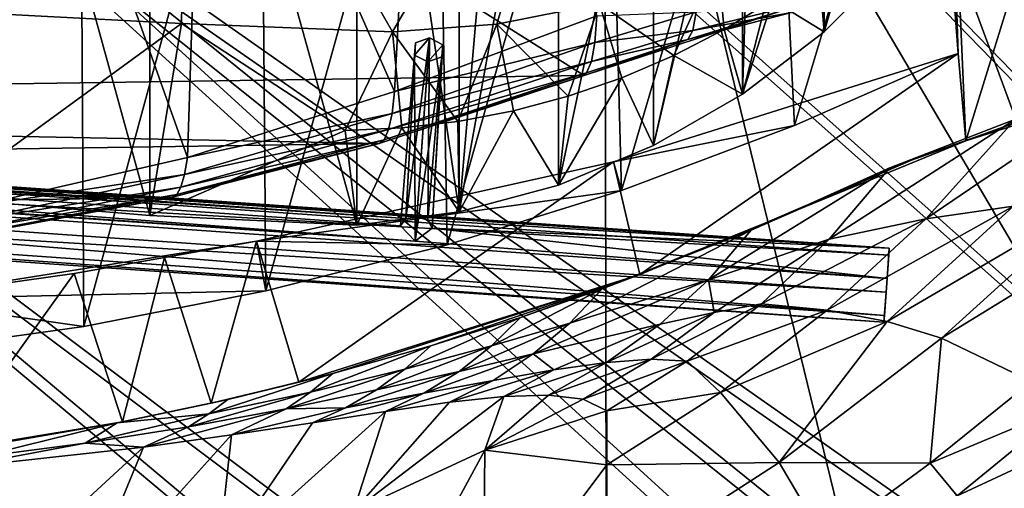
# Model space of a CAD drawing. Header units: metres. Extents: x -904 to 0, y -908 to 0.
# Tile 65 of 127: x -384 to -259, y -155 to -95. Entities that reach past the tile are written whole.
import ezdxf

# ---------------------------------------------------------------- set-up
doc = ezdxf.new("R2010")
doc.units = ezdxf.units.M

msp = doc.modelspace()

# ---------------------------------------------------------------- linework, layer by layer
at = {"layer": 'None'}
for points in [[(-393.401001, -117.911072, 1988.119873), (-393.479919, -24.042227, 1933.87854), (-367.022247, -120.089249, 1984.553101)], [(-393.479919, -24.042227, 1933.87854), (-367.025238, -27.069414, 1930.828857), (-367.022247, -120.089249, 1984.553101)], [(-367.022247, -120.089249, 1984.553101), (-367.025238, -27.069414, 1930.828857), (-340.778107, -121.33815, 1979.975098)], [(-367.025238, -27.069414, 1930.828857), (-340.772614, -30.867098, 1927.806885), (-340.778107, -121.33815, 1979.975098)], [(-340.778107, -121.33815, 1979.975098), (-340.772614, -30.867098, 1927.806885), (-327.809082, -119.616325, 1977.327515)], [(-340.772614, -30.867098, 1927.806885), (-327.802185, -32.960297, 1927.296631), (-327.809082, -119.616325, 1977.327515)], [(-327.809082, -119.616325, 1977.327515), (-327.802185, -32.960297, 1927.296631), (-321.045898, -42.09388, 1932.019531)], [(-570.15863, -58.565701, 661.240173), (-309.111755, -207.702347, 657.334961), (-309.403992, -35.91481, 661.833374)], [(-309.111755, -207.702347, 657.334961), (-273.966705, -181.177963, 658.029663), (-309.403992, -35.91481, 661.833374)], [(-309.403992, -35.91481, 661.833374), (-273.966705, -181.177963, 658.029663), (-240.875107, -152.150711, 658.789795)], [(-279.686188, -47.13221, 661.539673), (-309.403992, -35.91481, 661.833374), (-240.875107, -152.150711, 658.789795)], [(-327.809082, -119.616325, 1977.327515), (-321.045898, -42.09388, 1932.019531), (-315.202454, -50.203594, 1936.422363)], [(-389.199493, -118.923676, 1550.911377), (-386.783783, -43.876625, 1507.21875), (-362.245575, -112.721756, 1545.40625)], [(-386.783783, -43.876625, 1507.21875), (-360.185577, -49.225632, 1508.736206), (-362.245575, -112.721756, 1545.40625)], [(-240.875107, -152.150711, 658.789795), (-242.678009, -75.317757, 660.801697), (-279.686188, -47.13221, 661.539673)], [(-362.245575, -112.721756, 1545.40625), (-360.185577, -49.225632, 1508.736206), (-336.018341, -104.384018, 1538.417725)], [(-360.185577, -49.225632, 1508.736206), (-333.425598, -55.798313, 1510.421387), (-336.018341, -104.384018, 1538.417725)], [(-315.203613, -116.225586, 1974.506104), (-327.809082, -119.616325, 1977.327515), (-315.202454, -50.203594, 1936.422363)], [(-315.203613, -116.225586, 1974.506104), (-315.202454, -50.203594, 1936.422363), (-303.165863, -59.486263, 1941.720703)], [(-414.806274, -93.030998, 2031.075317), (-363.024536, -95.759171, 2026.860474), (-362.278748, -51.564709, 2034.584595)], [(-399.234528, -51.564911, 182.051285), (-375.897583, -51.564796, 186.552155), (-399.087982, -137.472488, 191.156738)], [(-375.897583, -51.564796, 186.552155), (-375.418518, -134.184128, 195.453476), (-399.087982, -137.472488, 191.156738)], [(-375.897583, -51.564796, 186.552155), (-352.977783, -51.564682, 192.840973), (-375.418518, -134.184128, 195.453476)], [(-352.977783, -51.564682, 192.840973), (-352.315155, -129.66301, 201.406082), (-375.418518, -134.184128, 195.453476)], [(-363.024536, -95.759171, 2026.860474), (-336.272583, -96.787689, 2023.781372), (-362.278748, -51.564709, 2034.584595)], [(-362.278748, -51.564709, 2034.584595), (-336.272583, -96.787689, 2023.781372), (-310.038391, -51.564449, 2028.267822)], [(-352.977783, -51.564682, 192.840973), (-330.615753, -51.564575, 200.891068), (-352.315155, -129.66301, 201.406082)], [(-330.615753, -51.564575, 200.891068), (-329.323792, -123.827972, 209.19838), (-352.315155, -129.66301, 201.406082)], [(-336.272583, -96.787689, 2023.781372), (-323.056915, -95.837952, 2022.274536), (-310.038391, -51.564449, 2028.267822)], [(-330.615753, -51.564575, 200.891068), (-308.948242, -51.564468, 210.65741), (-329.323792, -123.827972, 209.19838)], [(-308.948242, -51.564468, 210.65741), (-307.235657, -116.905838, 218.568741), (-329.323792, -123.827972, 209.19838)], [(-310.038391, -51.564449, 2028.267822), (-323.056915, -95.837952, 2022.274536), (-310.040985, -93.242393, 2020.919434)], [(-308.948242, -51.564468, 210.65741), (-288.105225, -51.564365, 222.078217), (-307.235657, -116.905838, 218.568741)], [(-288.105225, -51.564365, 222.078217), (-285.30072, -108.671394, 229.986725), (-307.235657, -116.905838, 218.568741)], [(-288.105225, -51.564365, 222.078217), (-268.185822, -51.56427, 235.04538), (-285.30072, -108.671394, 229.986725)], [(-268.185822, -51.56427, 235.04538), (-264.548676, -99.550575, 242.856384), (-285.30072, -108.671394, 229.986725)], [(-268.185822, -51.56427, 235.04538), (-266.150391, -51.564274, 234.471405), (-264.548676, -99.550575, 242.856384)], [(-266.150391, -51.564274, 234.471405), (-263.57016, -110.645126, 244.626434), (-264.548676, -99.550575, 242.856384)], [(-266.150391, -51.564274, 234.471405), (-245.317902, -51.56432, 228.596802), (-263.57016, -110.645126, 244.626434)], [(-245.317902, -51.56432, 228.596802), (-242.650131, -103.940552, 237.516327), (-263.57016, -110.645126, 244.626434)], [(-336.018341, -104.384018, 1538.417725), (-333.425598, -55.798313, 1510.421387), (-310.35675, -94.767845, 1529.938843)], [(-570.15863, -58.565701, 661.240173), (-584.097839, -207.702347, 657.334961), (-309.111755, -207.702347, 657.334961)], [(-303.167694, -111.231911, 1971.581177), (-315.203613, -116.225586, 1974.506104), (-303.165863, -59.486263, 1941.720703)], [(-303.167694, -111.231911, 1971.581177), (-303.165863, -59.486263, 1941.720703), (-291.875885, -63.093544, 1944.601685)], [(-291.887726, -104.718575, 1968.632446), (-303.167694, -111.231911, 1971.581177), (-291.875885, -63.093544, 1944.601685)], [(-291.887726, -104.718575, 1968.632446), (-291.875885, -63.093544, 1944.601685), (-290.615204, -63.251045, 1944.844727)], [(-281.540894, -64.128891, 1946.890625), (-291.887726, -104.718575, 1968.632446), (-290.615204, -63.251045, 1944.844727)], [(-281.539154, -96.784805, 1965.748413), (-291.887726, -104.718575, 1968.632446), (-281.540894, -64.128891, 1946.890625)], [(-272.292847, -64.965027, 1950.011841), (-281.539154, -96.784805, 1965.748413), (-281.540894, -64.128891, 1946.890625)], [(-629.798584, -85.366486, 1606.240967), (-604.898926, -96.564316, 1605.948975), (-369.758789, -65.81794, 1606.712402)], [(-369.758789, -65.81794, 1606.712402), (-604.898926, -96.564316, 1605.948975), (-579.414856, -106.2174, 1605.699707)], [(-579.414856, -106.2174, 1605.699707), (-311.951202, -102.333786, 1605.762329), (-369.758789, -65.81794, 1606.712402)], [(-311.951202, -102.333786, 1605.762329), (-285.877808, -93.790787, 1605.964355), (-369.758789, -65.81794, 1606.712402)], [(-272.2883, -87.546196, 1963.023438), (-281.539154, -96.784805, 1965.748413), (-272.292847, -64.965027, 1950.011841)], [(-300.595734, -99.810318, 1995.312622), (-295.07312, -87.566368, 2019.630005), (-310.040985, -93.242393, 2020.919434)], [(-294.209839, -96.519493, 1994.215942), (-295.07312, -87.566368, 2019.630005), (-300.595734, -99.810318, 1995.312622)], [(-294.209839, -96.519493, 1994.215942), (-288.07254, -92.77404, 1993.165161), (-295.07312, -87.566368, 2019.630005)], [(-282.215485, -88.591293, 1992.171997), (-288.07254, -92.77404, 1993.165161), (-281.539154, -96.784805, 1965.748413)], [(-272.2883, -87.546196, 1963.023438), (-282.215485, -88.591293, 1992.171997), (-281.539154, -96.784805, 1965.748413)], [(-414.806274, -93.030998, 2031.075317), (-393.401001, -117.911072, 1988.119873), (-363.024536, -95.759171, 2026.860474)], [(-323.056915, -95.837952, 2022.274536), (-313.983032, -104.969437, 1997.598267), (-310.040985, -93.242393, 2020.919434)], [(-313.983032, -104.969437, 1997.598267), (-307.197815, -102.631332, 1996.443726), (-310.040985, -93.242393, 2020.919434)], [(-310.040985, -93.242393, 2020.919434), (-307.197815, -102.631332, 1996.443726), (-300.595734, -99.810318, 1995.312622)], [(-285.167175, -93.434227, 1563.165894), (-298.176788, -96.625847, 1565.871704), (-297.748077, -94.254608, 1545.392334)], [(-285.167175, -93.434227, 1563.165894), (-285.690002, -94.353119, 1585.095947), (-298.176788, -96.625847, 1565.871704)], [(-288.07254, -92.77404, 1993.165161), (-294.209839, -96.519493, 1994.215942), (-291.887726, -104.718575, 1968.632446)], [(-281.539154, -96.784805, 1965.748413), (-288.07254, -92.77404, 1993.165161), (-291.887726, -104.718575, 1968.632446)], [(-310.35675, -94.767845, 1529.938843), (-310.602661, -98.152069, 1549.077271), (-336.018341, -104.384018, 1538.417725)], [(-285.877808, -93.790787, 1605.964355), (-311.951202, -102.333786, 1605.762329), (-298.815125, -97.778793, 1586.467041)], [(-297.748077, -94.254608, 1545.392334), (-310.602661, -98.152069, 1549.077271), (-310.35675, -94.767845, 1529.938843)], [(-297.748077, -94.254608, 1545.392334), (-298.176788, -96.625847, 1565.871704), (-310.602661, -98.152069, 1549.077271)], [(-285.877808, -93.790787, 1605.964355), (-298.815125, -97.778793, 1586.467041), (-285.690002, -94.353119, 1585.095947)], [(-285.690002, -94.353119, 1585.095947), (-298.815125, -97.778793, 1586.467041), (-298.176788, -96.625847, 1565.871704)], [(-393.401001, -117.911072, 1988.119873), (-367.022247, -120.089249, 1984.553101), (-363.024536, -95.759171, 2026.860474)], [(-363.024536, -95.759171, 2026.860474), (-367.022247, -120.089249, 1984.553101), (-342.268646, -109.303604, 2002.259277)], [(-336.272583, -96.787689, 2023.781372), (-363.024536, -95.759171, 2026.860474), (-342.268646, -109.303604, 2002.259277)], [(-323.056915, -95.837952, 2022.274536), (-336.272583, -96.787689, 2023.781372), (-327.967041, -108.154839, 1999.937988)], [(-327.967041, -108.154839, 1999.937988), (-320.917572, -106.813599, 1998.766235), (-323.056915, -95.837952, 2022.274536)], [(-320.917572, -106.813599, 1998.766235), (-313.983032, -104.969437, 1997.598267), (-323.056915, -95.837952, 2022.274536)], [(-335.096313, -108.986382, 2001.10498), (-336.272583, -96.787689, 2023.781372), (-342.268646, -109.303604, 2002.259277)], [(-336.272583, -96.787689, 2023.781372), (-335.096313, -108.986382, 2001.10498), (-327.967041, -108.154839, 1999.937988)], [(-298.176788, -96.625847, 1565.871704), (-311.040833, -100.57795, 1568.351074), (-310.602661, -98.152069, 1549.077271)], [(-298.176788, -96.625847, 1565.871704), (-298.815125, -97.778793, 1586.467041), (-311.040833, -100.57795, 1568.351074)], [(-291.887726, -104.718575, 1968.632446), (-294.209839, -96.519493, 1994.215942), (-300.595734, -99.810318, 1995.312622)], [(-310.602661, -98.152069, 1549.077271), (-336.327271, -107.168266, 1555.495117), (-336.018341, -104.384018, 1538.417725)], [(-310.602661, -98.152069, 1549.077271), (-311.040833, -100.57795, 1568.351074), (-336.327271, -107.168266, 1555.495117)], [(-311.951202, -102.333786, 1605.762329), (-311.68454, -101.995674, 1587.721069), (-298.815125, -97.778793, 1586.467041)], [(-298.815125, -97.778793, 1586.467041), (-311.68454, -101.995674, 1587.721069), (-311.040833, -100.57795, 1568.351074)], [(-308.258362, -113.289162, 254.313873), (-285.30072, -108.671394, 229.986725), (-264.548676, -99.550575, 242.856384)], [(-308.258362, -113.289162, 254.313873), (-264.548676, -99.550575, 242.856384), (-304.923157, -127.584183, 256.257996)], [(-307.197815, -102.631332, 1996.443726), (-303.167694, -111.231911, 1971.581177), (-300.595734, -99.810318, 1995.312622)], [(-264.548676, -99.550575, 242.856384), (-263.57016, -110.645126, 244.626434), (-304.923157, -127.584183, 256.257996)], [(-300.595734, -99.810318, 1995.312622), (-303.167694, -111.231911, 1971.581177), (-291.887726, -104.718575, 1968.632446)], [(-311.040833, -100.57795, 1568.351074), (-336.76712, -109.205345, 1572.676147), (-336.327271, -107.168266, 1555.495117)], [(-311.040833, -100.57795, 1568.351074), (-311.68454, -101.995674, 1587.721069), (-336.76712, -109.205345, 1572.676147)], [(-337.979492, -110.967003, 1605.560547), (-311.951202, -102.333786, 1605.762329), (-579.414856, -106.2174, 1605.699707)], [(-311.951202, -102.333786, 1605.762329), (-337.979492, -110.967003, 1605.560547), (-337.340118, -110.476547, 1589.921021)], [(-311.68454, -101.995674, 1587.721069), (-337.340118, -110.476547, 1589.921021), (-336.76712, -109.205345, 1572.676147)], [(-311.68454, -101.995674, 1587.721069), (-311.951202, -102.333786, 1605.762329), (-337.340118, -110.476547, 1589.921021)], [(-313.983032, -104.969437, 1997.598267), (-315.203613, -116.225586, 1974.506104), (-307.197815, -102.631332, 1996.443726)], [(-315.203613, -116.225586, 1974.506104), (-303.167694, -111.231911, 1971.581177), (-307.197815, -102.631332, 1996.443726)], [(-257.289978, -107.859802, 392.091766), (-242.837982, -102.979958, 419.655731), (-268.663788, -120.507317, 396.536804)], [(-268.663788, -120.507317, 396.536804), (-242.837982, -102.979958, 419.655731), (-257.528198, -118.892288, 424.103149)], [(-336.018341, -104.384018, 1538.417725), (-336.327271, -107.168266, 1555.495117), (-362.245575, -112.721756, 1545.40625)], [(-263.57016, -110.645126, 244.626434), (-242.650131, -103.940552, 237.516327), (-251.380814, -106.207016, 324.41684)], [(-315.203613, -116.225586, 1974.506104), (-313.983032, -104.969437, 1997.598267), (-320.917572, -106.813599, 1998.766235)], [(-553.346375, -114.12664, 1605.495239), (-337.979492, -110.967003, 1605.560547), (-579.414856, -106.2174, 1605.699707)], [(-336.327271, -107.168266, 1555.495117), (-362.646942, -114.908806, 1560.783936), (-362.245575, -112.721756, 1545.40625)], [(-336.327271, -107.168266, 1555.495117), (-336.76712, -109.205345, 1572.676147), (-362.646942, -114.908806, 1560.783936)], [(-327.809082, -119.616325, 1977.327515), (-320.917572, -106.813599, 1998.766235), (-327.967041, -108.154839, 1999.937988)], [(-327.809082, -119.616325, 1977.327515), (-315.203613, -116.225586, 1974.506104), (-320.917572, -106.813599, 1998.766235)], [(-257.289978, -107.859802, 392.091766), (-273.212372, -114.029503, 365.419128), (-251.380814, -106.207016, 324.41684)], [(-273.212372, -114.029503, 365.419128), (-270.479858, -113.079422, 324.41684), (-251.380814, -106.207016, 324.41684)], [(-251.380814, -106.207016, 324.41684), (-270.479858, -113.079422, 324.41684), (-263.57016, -110.645126, 244.626434)], [(-335.096313, -108.986382, 2001.10498), (-327.809082, -119.616325, 1977.327515), (-327.967041, -108.154839, 1999.937988)], [(-273.212372, -114.029503, 365.419128), (-257.289978, -107.859802, 392.091766), (-280.902405, -123.089821, 369.59729)], [(-280.902405, -123.089821, 369.59729), (-257.289978, -107.859802, 392.091766), (-268.663788, -120.507317, 396.536804)], [(-367.022247, -120.089249, 1984.553101), (-340.778107, -121.33815, 1979.975098), (-342.268646, -109.303604, 2002.259277)], [(-336.76712, -109.205345, 1572.676147), (-363.103516, -116.484978, 1576.238403), (-362.646942, -114.908806, 1560.783936)], [(-336.76712, -109.205345, 1572.676147), (-337.340118, -110.476547, 1589.921021), (-363.103516, -116.484978, 1576.238403)], [(-342.268646, -109.303604, 2002.259277), (-340.778107, -121.33815, 1979.975098), (-335.096313, -108.986382, 2001.10498)], [(-340.778107, -121.33815, 1979.975098), (-327.809082, -119.616325, 1977.327515), (-335.096313, -108.986382, 2001.10498)], [(-307.235657, -116.905838, 218.568741), (-285.30072, -108.671394, 229.986725), (-308.258362, -113.289162, 254.313873)], [(-364.331421, -117.795174, 1605.383545), (-337.979492, -110.967003, 1605.560547), (-553.346375, -114.12664, 1605.495239)], [(-337.979492, -110.967003, 1605.560547), (-364.331421, -117.795174, 1605.383545), (-363.615723, -117.436378, 1591.735596)], [(-337.340118, -110.476547, 1589.921021), (-363.615723, -117.436378, 1591.735596), (-363.103516, -116.484978, 1576.238403)], [(-337.340118, -110.476547, 1589.921021), (-337.979492, -110.967003, 1605.560547), (-363.615723, -117.436378, 1591.735596)], [(-263.57016, -110.645126, 244.626434), (-289.070953, -121.064362, 324.41684), (-304.923157, -127.584183, 256.257996)], [(-270.479858, -113.079422, 324.41684), (-289.070953, -121.064362, 324.41684), (-263.57016, -110.645126, 244.626434)], [(-362.245575, -112.721756, 1545.40625), (-362.646942, -114.908806, 1560.783936), (-389.199493, -118.923676, 1550.911377)], [(-353.515472, -123.347672, 262.532867), (-307.235657, -116.905838, 218.568741), (-308.258362, -113.289162, 254.313873)], [(-353.515472, -123.347672, 262.532867), (-308.258362, -113.289162, 254.313873), (-348.129944, -141.226334, 265.090027)], [(-308.258362, -113.289162, 254.313873), (-304.923157, -127.584183, 256.257996), (-348.129944, -141.226334, 265.090027)], [(-273.212372, -114.029503, 365.419128), (-290.794067, -121.969086, 340.890442), (-270.479858, -113.079422, 324.41684)], [(-290.794067, -121.969086, 340.890442), (-289.070953, -121.064362, 324.41684), (-270.479858, -113.079422, 324.41684)], [(-526.762268, -120.185585, 1605.337158), (-364.331421, -117.795174, 1605.383545), (-553.346375, -114.12664, 1605.495239)], [(-290.794067, -121.969086, 340.890442), (-273.212372, -114.029503, 365.419128), (-296.218445, -128.241486, 344.45343)], [(-296.218445, -128.241486, 344.45343), (-273.212372, -114.029503, 365.419128), (-280.902405, -123.089821, 369.59729)], [(-362.646942, -114.908806, 1560.783936), (-389.607666, -120.665901, 1564.945068), (-389.199493, -118.923676, 1550.911377)], [(-362.646942, -114.908806, 1560.783936), (-363.103516, -116.484978, 1576.238403), (-389.607666, -120.665901, 1564.945068)], [(-363.103516, -116.484978, 1576.238403), (-390.01889, -121.891022, 1579.037964), (-389.607666, -120.665901, 1564.945068)], [(-363.103516, -116.484978, 1576.238403), (-363.615723, -117.436378, 1591.735596), (-390.01889, -121.891022, 1579.037964)], [(-353.515472, -123.347672, 262.532867), (-329.323792, -123.827972, 209.19838), (-307.235657, -116.905838, 218.568741)], [(-391.070038, -122.805603, 1605.251587), (-364.331421, -117.795174, 1605.383545), (-526.762268, -120.185585, 1605.337158)], [(-364.331421, -117.795174, 1605.383545), (-391.070038, -122.805603, 1605.251587), (-390.432159, -122.591171, 1593.161011)], [(-363.615723, -117.436378, 1591.735596), (-390.432159, -122.591171, 1593.161011), (-390.01889, -121.891022, 1579.037964)], [(-363.615723, -117.436378, 1591.735596), (-364.331421, -117.795174, 1605.383545), (-390.432159, -122.591171, 1593.161011)], [(-266.663818, -135.641937, 456.405334), (-273.544037, -133.541519, 428.538879), (-247.476913, -118.269089, 452.187042)], [(-273.544037, -133.541519, 428.538879), (-257.528198, -118.892288, 424.103149), (-247.476913, -118.269089, 452.187042)], [(-266.663818, -135.641937, 456.405334), (-247.476913, -118.269089, 452.187042), (-238.560318, -118.387329, 480.707062)], [(-266.663818, -135.641937, 456.405334), (-238.560318, -118.387329, 480.707062), (-255.237625, -141.133286, 512.857849)], [(-268.663788, -120.507317, 396.536804), (-257.528198, -118.892288, 424.103149), (-281.153229, -132.099258, 400.969513)], [(-257.528198, -118.892288, 424.103149), (-273.544037, -133.541519, 428.538879), (-281.153229, -132.099258, 400.969513)], [(-289.070953, -121.064362, 324.41684), (-309.686249, -129.399902, 317.577972), (-304.923157, -127.584183, 256.257996)], [(-290.794067, -121.969086, 340.890442), (-309.686249, -129.399902, 317.577972), (-289.070953, -121.064362, 324.41684)], [(-281.153229, -132.099258, 400.969513), (-289.497742, -131.303055, 373.763184), (-268.663788, -120.507317, 396.536804)], [(-289.497742, -131.303055, 373.763184), (-280.902405, -123.089821, 369.59729), (-268.663788, -120.507317, 396.536804)], [(-309.686249, -129.399902, 317.577972), (-290.794067, -121.969086, 340.890442), (-313.79834, -133.759689, 320.763885)], [(-313.79834, -133.759689, 320.763885), (-290.794067, -121.969086, 340.890442), (-296.218445, -128.241486, 344.45343)], [(-399.737732, -130.699036, 255.899658), (-352.315155, -129.66301, 201.406082), (-353.515472, -123.347672, 262.532867)], [(-376.63147, -127.452774, 260.494354), (-399.737732, -130.699036, 255.899658), (-353.515472, -123.347672, 262.532867)], [(-365.173126, -125.427513, 262.756287), (-376.63147, -127.452774, 260.494354), (-353.515472, -123.347672, 262.532867)], [(-365.173126, -125.427513, 262.756287), (-353.515472, -123.347672, 262.532867), (-359.271362, -143.892212, 266.458405)], [(-353.515472, -123.347672, 262.532867), (-348.129944, -141.226334, 265.090027), (-359.271362, -143.892212, 266.458405)], [(-352.315155, -129.66301, 201.406082), (-329.323792, -123.827972, 209.19838), (-353.515472, -123.347672, 262.532867)], [(-296.218445, -128.241486, 344.45343), (-280.902405, -123.089821, 369.59729), (-295.49884, -132.379745, 360.715729)], [(-295.49884, -132.379745, 360.715729), (-280.902405, -123.089821, 369.59729), (-289.497742, -131.303055, 373.763184)], [(-376.63147, -127.452774, 260.494354), (-365.173126, -125.427513, 262.756287), (-370.508606, -146.242966, 265.495361)], [(-365.173126, -125.427513, 262.756287), (-359.271362, -143.892212, 266.458405), (-370.508606, -146.242966, 265.495361)], [(-399.737732, -130.699036, 255.899658), (-376.63147, -127.452774, 260.494354), (-392.786133, -149.919189, 260.659058)], [(-376.63147, -127.452774, 260.494354), (-370.508606, -146.242966, 265.495361), (-392.786133, -149.919189, 260.659058)], [(-304.923157, -127.584183, 256.257996), (-343.84494, -140.138229, 288.651123), (-348.129944, -141.226334, 265.090027)], [(-331.430328, -136.622894, 297.04657), (-343.84494, -140.138229, 288.651123), (-304.923157, -127.584183, 256.257996)], [(-320.024689, -133.006577, 306.739868), (-331.430328, -136.622894, 297.04657), (-304.923157, -127.584183, 256.257996)], [(-304.923157, -127.584183, 256.257996), (-309.686249, -129.399902, 317.577972), (-320.024689, -133.006577, 306.739868)], [(-302.345581, -133.863602, 348.005005), (-318.424469, -137.649216, 323.938995), (-296.218445, -128.241486, 344.45343)], [(-318.424469, -137.649216, 323.938995), (-313.79834, -133.759689, 320.763885), (-296.218445, -128.241486, 344.45343)], [(-302.345581, -133.863602, 348.005005), (-296.218445, -128.241486, 344.45343), (-295.49884, -132.379745, 360.715729)], [(-399.737732, -130.699036, 255.899658), (-375.418518, -134.184128, 195.453476), (-352.315155, -129.66301, 201.406082)], [(-320.024689, -133.006577, 306.739868), (-309.686249, -129.399902, 317.577972), (-323.706421, -136.624878, 309.830658)], [(-323.706421, -136.624878, 309.830658), (-309.686249, -129.399902, 317.577972), (-313.79834, -133.759689, 320.763885)], [(-399.087982, -137.472488, 191.156738), (-375.418518, -134.184128, 195.453476), (-399.737732, -130.699036, 255.899658)], [(-295.49884, -132.379745, 360.715729), (-289.497742, -131.303055, 373.763184), (-303.454712, -138.324127, 364.55896)], [(-289.497742, -131.303055, 373.763184), (-298.926239, -138.570328, 377.92511), (-303.454712, -138.324127, 364.55896)], [(-298.926239, -138.570328, 377.92511), (-289.497742, -131.303055, 373.763184), (-281.153229, -132.099258, 400.969513)], [(-294.668427, -142.525253, 405.397247), (-298.926239, -138.570328, 377.92511), (-281.153229, -132.099258, 400.969513)], [(-281.153229, -132.099258, 400.969513), (-273.544037, -133.541519, 428.538879), (-294.668427, -142.525253, 405.397247)], [(-331.430328, -136.622894, 297.04657), (-320.024689, -133.006577, 306.739868), (-334.688568, -139.574203, 299.994354)], [(-334.688568, -139.574203, 299.994354), (-320.024689, -133.006577, 306.739868), (-323.706421, -136.624878, 309.830658)], [(-303.454712, -138.324127, 364.55896), (-309.11972, -138.748688, 351.554291), (-295.49884, -132.379745, 360.715729)], [(-309.11972, -138.748688, 351.554291), (-302.345581, -133.863602, 348.005005), (-295.49884, -132.379745, 360.715729)], [(-273.544037, -133.541519, 428.538879), (-287.255005, -151.422043, 460.617676), (-294.668427, -142.525253, 405.397247)], [(-287.255005, -151.422043, 460.617676), (-273.544037, -133.541519, 428.538879), (-266.663818, -135.641937, 456.405334)], [(-323.706421, -136.624878, 309.830658), (-313.79834, -133.759689, 320.763885), (-327.814789, -139.855301, 312.910919)], [(-313.79834, -133.759689, 320.763885), (-318.424469, -137.649216, 323.938995), (-327.814789, -139.855301, 312.910919)], [(-315.806549, -139.671417, 339.028412), (-318.424469, -137.649216, 323.938995), (-302.345581, -133.863602, 348.005005)], [(-309.11972, -138.748688, 351.554291), (-315.806549, -139.671417, 339.028412), (-302.345581, -133.863602, 348.005005)], [(-268.110504, -151.477692, 514.487366), (-287.255005, -151.422043, 460.617676), (-266.663818, -135.641937, 456.405334)], [(-268.110504, -151.477692, 514.487366), (-266.663818, -135.641937, 456.405334), (-255.237625, -141.133286, 512.857849)], [(-343.84494, -140.138229, 288.651123), (-331.430328, -136.622894, 297.04657), (-346.673431, -142.486923, 291.392975)], [(-346.673431, -142.486923, 291.392975), (-331.430328, -136.622894, 297.04657), (-334.688568, -139.574203, 299.994354)], [(-334.688568, -139.574203, 299.994354), (-323.706421, -136.624878, 309.830658), (-338.291931, -142.214203, 302.932007)], [(-323.706421, -136.624878, 309.830658), (-327.814789, -139.855301, 312.910919), (-338.291931, -142.214203, 302.932007)], [(-327.814789, -139.855301, 312.910919), (-318.424469, -137.649216, 323.938995), (-332.315796, -142.630219, 315.989868)], [(-318.424469, -137.649216, 323.938995), (-323.523773, -140.994278, 327.112671), (-332.315796, -142.630219, 315.989868)], [(-323.523773, -140.994278, 327.112671), (-318.424469, -137.649216, 323.938995), (-315.806549, -139.671417, 339.028412)], [(-312.076172, -143.386978, 368.392639), (-316.476959, -142.861771, 355.095032), (-303.454712, -138.324127, 364.55896)], [(-303.454712, -138.324127, 364.55896), (-316.476959, -142.861771, 355.095032), (-309.11972, -138.748688, 351.554291)], [(-298.926239, -138.570328, 377.92511), (-312.076172, -143.386978, 368.392639), (-303.454712, -138.324127, 364.55896)], [(-309.104706, -144.842346, 382.076416), (-312.076172, -143.386978, 368.392639), (-298.926239, -138.570328, 377.92511)], [(-294.668427, -142.525253, 405.397247), (-309.104706, -144.842346, 382.076416), (-298.926239, -138.570328, 377.92511)], [(-334.688568, -139.574203, 299.994354), (-338.291931, -142.214203, 302.932007), (-349.772217, -144.594299, 294.125366)], [(-349.772217, -144.594299, 294.125366), (-346.673431, -142.486923, 291.392975), (-334.688568, -139.574203, 299.994354)], [(-322.136627, -143.034058, 342.335907), (-329.049408, -143.772125, 330.279114), (-315.806549, -139.671417, 339.028412)], [(-315.806549, -139.671417, 339.028412), (-329.049408, -143.772125, 330.279114), (-323.523773, -140.994278, 327.112671)], [(-316.476959, -142.861771, 355.095032), (-322.136627, -143.034058, 342.335907), (-309.11972, -138.748688, 351.554291)], [(-309.11972, -138.748688, 351.554291), (-322.136627, -143.034058, 342.335907), (-315.806549, -139.671417, 339.028412)], [(-359.542999, -145.24408, 284.118835), (-357.152802, -143.432648, 281.652802), (-343.84494, -140.138229, 288.651123)], [(-359.542999, -145.24408, 284.118835), (-343.84494, -140.138229, 288.651123), (-346.673431, -142.486923, 291.392975)], [(-343.84494, -140.138229, 288.651123), (-357.152802, -143.432648, 281.652802), (-348.129944, -141.226334, 265.090027)], [(-338.291931, -142.214203, 302.932007), (-327.814789, -139.855301, 312.910919), (-342.212738, -144.481995, 305.868469)], [(-327.814789, -139.855301, 312.910919), (-332.315796, -142.630219, 315.989868), (-342.212738, -144.481995, 305.868469)], [(-329.049408, -143.772125, 330.279114), (-337.170227, -144.932159, 319.061798), (-323.523773, -140.994278, 327.112671)], [(-323.523773, -140.994278, 327.112671), (-337.170227, -144.932159, 319.061798), (-332.315796, -142.630219, 315.989868)], [(-348.129944, -141.226334, 265.090027), (-357.152802, -143.432648, 281.652802), (-359.271362, -143.892212, 266.458405)], [(-338.291931, -142.214203, 302.932007), (-342.212738, -144.481995, 305.868469), (-349.772217, -144.594299, 294.125366)], [(-268.110504, -151.477692, 514.487366), (-255.237625, -141.133286, 512.857849), (-250.743134, -144.240845, 541.375)], [(-371.181824, -146.387863, 276.051361), (-357.152802, -143.432648, 281.652802), (-359.542999, -145.24408, 284.118835)], [(-357.152802, -143.432648, 281.652802), (-371.181824, -146.387863, 276.051361), (-359.271362, -143.892212, 266.458405)], [(-349.772217, -144.594299, 294.125366), (-362.136139, -146.876816, 286.576202), (-346.673431, -142.486923, 291.392975)], [(-362.136139, -146.876816, 286.576202), (-359.542999, -145.24408, 284.118835), (-346.673431, -142.486923, 291.392975)], [(-337.170227, -144.932159, 319.061798), (-346.419006, -146.364868, 308.79834), (-332.315796, -142.630219, 315.989868)], [(-332.315796, -142.630219, 315.989868), (-346.419006, -146.364868, 308.79834), (-342.212738, -144.481995, 305.868469)], [(-341.236298, -157.586411, 363.115509), (-329.049408, -143.772125, 330.279114), (-322.136627, -143.034058, 342.335907)], [(-341.236298, -157.586411, 363.115509), (-322.136627, -143.034058, 342.335907), (-324.555908, -149.836288, 365.081757)], [(-322.136627, -143.034058, 342.335907), (-316.476959, -142.861771, 355.095032), (-324.555908, -149.836288, 365.081757)], [(-324.555908, -149.836288, 365.081757), (-316.476959, -142.861771, 355.095032), (-312.076172, -143.386978, 368.392639)], [(-312.076172, -143.386978, 368.392639), (-309.104706, -144.842346, 382.076416), (-324.555908, -149.836288, 365.081757)], [(-309.104675, -151.719986, 409.813141), (-309.104706, -144.842346, 382.076416), (-294.668427, -142.525253, 405.397247)], [(-287.255005, -151.422043, 460.617676), (-309.104675, -151.719986, 409.813141), (-294.668427, -142.525253, 405.397247)], [(-359.271362, -143.892212, 266.458405), (-371.181824, -146.387863, 276.051361), (-370.508606, -146.242966, 265.495361)], [(-356.689789, -147.914658, 299.58197), (-367.862183, -149.460907, 291.483978), (-349.772217, -144.594299, 294.125366)], [(-349.772217, -144.594299, 294.125366), (-367.862183, -149.460907, 291.483978), (-362.136139, -146.876816, 286.576202)], [(-346.419006, -146.364868, 308.79834), (-356.689789, -147.914658, 299.58197), (-342.212738, -144.481995, 305.868469)], [(-342.212738, -144.481995, 305.868469), (-356.689789, -147.914658, 299.58197), (-349.772217, -144.594299, 294.125366)], [(-337.170227, -144.932159, 319.061798), (-329.049408, -143.772125, 330.279114), (-341.236298, -157.586411, 363.115509)], [(-264.694885, -155.618774, 542.663818), (-268.110504, -151.477692, 514.487366), (-250.743134, -144.240845, 541.375)], [(-264.694885, -155.618774, 542.663818), (-250.743134, -144.240845, 541.375), (-247.087906, -147.443512, 570.045776)], [(-375.232574, -148.953064, 280.31131), (-371.181824, -146.387863, 276.051361), (-359.542999, -145.24408, 284.118835)], [(-362.136139, -146.876816, 286.576202), (-375.232574, -148.953064, 280.31131), (-359.542999, -145.24408, 284.118835)], [(-358.464569, -164.121414, 361.487946), (-346.419006, -146.364868, 308.79834), (-337.170227, -144.932159, 319.061798)], [(-358.464569, -164.121414, 361.487946), (-337.170227, -144.932159, 319.061798), (-341.236298, -157.586411, 363.115509)], [(-309.104706, -144.842346, 382.076416), (-309.104675, -151.719986, 409.813141), (-324.555908, -149.836288, 365.081757)], [(-370.508606, -146.242966, 265.495361), (-385.751007, -148.906921, 271.770599), (-392.786133, -149.919189, 260.659058)], [(-385.751007, -148.906921, 271.770599), (-371.181824, -146.387863, 276.051361), (-388.90451, -150.73558, 275.312927)], [(-371.181824, -146.387863, 276.051361), (-375.232574, -148.953064, 280.31131), (-388.90451, -150.73558, 275.312927)], [(-371.181824, -146.387863, 276.051361), (-385.751007, -148.906921, 271.770599), (-370.508606, -146.242966, 265.495361)], [(-367.862183, -149.460907, 291.483978), (-375.232574, -148.953064, 280.31131), (-362.136139, -146.876816, 286.576202)], [(-356.689789, -147.914658, 299.58197), (-346.419006, -146.364868, 308.79834), (-358.464569, -164.121414, 361.487946)], [(-367.862183, -149.460907, 291.483978), (-356.689789, -147.914658, 299.58197), (-376.10379, -169.440079, 360.198151)], [(-376.10379, -169.440079, 360.198151), (-356.689789, -147.914658, 299.58197), (-358.464569, -164.121414, 361.487946)], [(-261.919159, -159.82811, 570.942078), (-264.694885, -155.618774, 542.663818), (-247.087906, -147.443512, 570.045776)], [(-261.919159, -159.82811, 570.942078), (-247.087906, -147.443512, 570.045776), (-251.982056, -157.385849, 599.074341)], [(-392.39978, -152.15448, 278.844421), (-367.862183, -149.460907, 291.483978), (-394.051117, -173.543076, 359.244873)], [(-394.051117, -173.543076, 359.244873), (-367.862183, -149.460907, 291.483978), (-376.10379, -169.440079, 360.198151)], [(-388.90451, -150.73558, 275.312927), (-375.232574, -148.953064, 280.31131), (-392.39978, -152.15448, 278.844421)], [(-375.232574, -148.953064, 280.31131), (-367.862183, -149.460907, 291.483978), (-392.39978, -152.15448, 278.844421)], [(-341.236298, -157.586411, 363.115509), (-324.555908, -149.836288, 365.081757), (-341.221985, -180.567749, 453.232239)], [(-324.555908, -149.836288, 365.081757), (-324.773163, -172.646378, 455.247742), (-341.221985, -180.567749, 453.232239)], [(-324.555908, -149.836288, 365.081757), (-309.104675, -151.719986, 409.813141), (-324.773163, -172.646378, 455.247742)], [(-309.104675, -151.719986, 409.813141), (-309.104645, -165.512878, 464.818054), (-324.773163, -172.646378, 455.247742)], [(-309.104645, -165.512878, 464.818054), (-309.104675, -151.719986, 409.813141), (-287.255005, -151.422043, 460.617676)], [(-281.394989, -161.315369, 516.115173), (-309.104645, -165.512878, 464.818054), (-287.255005, -151.422043, 460.617676)], [(-281.394989, -161.315369, 516.115173), (-287.255005, -151.422043, 460.617676), (-268.110504, -151.477692, 514.487366)], [(-264.694885, -155.618774, 542.663818), (-281.394989, -161.315369, 516.115173), (-268.110504, -151.477692, 514.487366)], [(-273.966705, -181.177963, 658.029663), (-266.52301, -175.025436, 627.738831), (-240.875107, -152.150711, 658.789795)], [(-266.52301, -175.025436, 627.738831), (-258.34729, -168.024017, 627.738831), (-240.875107, -152.150711, 658.789795)]]:
    msp.add_3dface(points, dxfattribs=at)
at = {"layer": 'None012311'}
for points in [[(-264.332214, -57.531643, 123.974747), (-243.170029, -56.729248, 123.995758), (-63.008152, -302.295593, 117.565376)], [(-297.830109, -60.486073, 123.897385), (-264.332214, -57.531643, 123.974747), (-63.008152, -302.295593, 117.565376)], [(-242.291733, -59.376686, 126.92746), (-262.718689, -60.035652, 126.910202), (-65.261642, -300.990356, 120.600586)], [(-63.008152, -302.295593, 117.565376), (-331.364288, -63.040817, 123.830482), (-297.830109, -60.486073, 123.897385)], [(-262.718689, -60.035652, 126.910202), (-296.668427, -62.81105, 126.837532), (-65.261642, -300.990356, 120.600586)], [(-398.51358, -66.948952, 123.728142), (-331.364288, -63.040817, 123.830482), (-63.008152, -302.295593, 117.565376)], [(-65.261642, -300.990356, 120.600586), (-296.668427, -62.81105, 126.837532), (-330.762848, -65.236298, 126.774025)], [(-399.362701, -68.982285, 126.675926), (-65.261642, -300.990356, 120.600586), (-330.762848, -65.236298, 126.774025)], [(-465.701691, -69.252586, 123.667824), (-398.51358, -66.948952, 123.728142), (-69.298546, -367.238312, 115.864792)], [(-398.51358, -66.948952, 123.728142), (-66.409767, -334.739563, 116.715805), (-69.298546, -367.238312, 115.864792)], [(-66.409767, -334.739563, 116.715805), (-398.51358, -66.948952, 123.728142), (-63.008152, -302.295593, 117.565376)], [(-71.333969, -367.13382, 118.868553), (-399.362701, -68.982285, 126.675926), (-465.757965, -71.129059, 126.619713)], [(-452.00235, -701.143799, 107.12117), (-465.701691, -69.252586, 123.667824), (-71.672775, -399.771973, 115.012871)], [(-465.701691, -69.252586, 123.667824), (-69.298546, -367.238312, 115.864792), (-71.672775, -399.771973, 115.012871)], [(-71.333969, -367.13382, 118.868553), (-68.556686, -334.277802, 119.72892), (-399.362701, -68.982285, 126.675926)], [(-68.556686, -334.277802, 119.72892), (-65.261642, -300.990356, 120.600586), (-399.362701, -68.982285, 126.675926)], [(-73.59713, -399.498657, 118.021057), (-465.757965, -71.129059, 126.619713), (-452.00235, -703.006531, 110.073418)], [(-73.59713, -399.498657, 118.021057), (-71.333969, -367.13382, 118.868553), (-465.757965, -71.129059, 126.619713)]]:
    msp.add_3dface(points, dxfattribs=at)
at = {"layer": 'None012316'}
for points in [[(-273.36026, -125.110855, 1633.96521), (-672.385864, -97.20826, 1633.96521), (-672.713623, -101.895279, 1635.675293)], [(-273.299683, -124.244728, 1629.041138), (-672.325317, -96.34214, 1629.041138), (-672.385864, -97.20826, 1633.96521)], [(-273.36026, -125.110855, 1633.96521), (-273.299683, -124.244728, 1629.041138), (-672.385864, -97.20826, 1633.96521)], [(-672.325317, -96.34214, 1629.041138), (-273.299683, -124.244728, 1629.041138), (-612.486877, -100.747734, 1628.526367)], [(-333.468994, -99.740837, 1599.466675), (-335.252167, -121.400764, 1626.921143), (-333.362122, -98.212486, 1600.752319)], [(-335.252167, -121.400764, 1626.921143), (-334.600922, -120.491714, 1627.986816), (-333.362122, -98.212486, 1600.752319)], [(-333.362122, -98.212486, 1600.752319), (-334.600922, -120.491714, 1627.986816), (-331.580872, -97.56913, 1601.395142)], [(-334.600922, -120.491714, 1627.986816), (-333.168915, -120.279549, 1628.526367), (-331.580872, -97.56913, 1601.395142)], [(-333.468994, -99.740837, 1599.466675), (-331.580872, -97.56913, 1601.395142), (-331.794617, -100.625839, 1598.823975)], [(-333.468994, -99.740837, 1599.466675), (-333.362122, -98.212486, 1600.752319), (-331.580872, -97.56913, 1601.395142)], [(-331.580872, -97.56913, 1601.395142), (-333.168915, -120.279549, 1628.526367), (-331.780273, -120.688843, 1627.986938)], [(-331.580872, -97.56913, 1601.395142), (-329.906464, -98.454124, 1600.752319), (-331.794617, -100.625839, 1598.823975)], [(-331.794617, -100.625839, 1598.823975), (-329.906464, -98.454124, 1600.752319), (-330.013336, -99.982483, 1599.466675)], [(-329.906464, -98.454124, 1600.752319), (-331.580872, -97.56913, 1601.395142), (-331.780273, -120.688843, 1627.986938)], [(-329.906464, -98.454124, 1600.752319), (-331.780273, -120.688843, 1627.986938), (-331.261963, -121.679771, 1626.921021)], [(-330.013336, -99.982483, 1599.466675), (-329.906464, -98.454124, 1600.752319), (-331.261963, -121.679771, 1626.921021)], [(-333.38266, -123.336266, 1625.9552), (-335.252167, -121.400764, 1626.921143), (-333.468994, -99.740837, 1599.466675)], [(-331.794617, -100.625839, 1598.823975), (-333.38266, -123.336266, 1625.9552), (-333.468994, -99.740837, 1599.466675)], [(-672.920227, -104.850044, 1627.537354), (-672.592468, -100.163025, 1625.827271), (-273.894623, -132.75264, 1627.537354)], [(-672.592468, -100.163025, 1625.827271), (-273.566864, -128.065613, 1625.827271), (-273.894623, -132.75264, 1627.537354)], [(-672.592468, -100.163025, 1625.827271), (-612.700623, -103.804451, 1625.9552), (-333.38266, -123.336266, 1625.9552)], [(-672.592468, -100.163025, 1625.827271), (-333.38266, -123.336266, 1625.9552), (-273.566864, -128.065613, 1625.827271)], [(-273.299683, -124.244728, 1629.041138), (-333.168915, -120.279549, 1628.526367), (-612.486877, -100.747734, 1628.526367)], [(-612.486877, -100.747734, 1628.526367), (-333.168915, -120.279549, 1628.526367), (-611.098206, -101.157028, 1627.986938)], [(-331.794617, -100.625839, 1598.823975), (-330.013336, -99.982483, 1599.466675), (-333.38266, -123.336266, 1625.9552)], [(-330.013336, -99.982483, 1599.466675), (-331.261963, -121.679771, 1626.921021), (-333.38266, -123.336266, 1625.9552)], [(-273.687988, -129.797867, 1635.675293), (-672.713623, -101.895279, 1635.675293), (-672.980774, -105.716171, 1632.461426)], [(-273.687988, -129.797867, 1635.675293), (-273.36026, -125.110855, 1633.96521), (-672.713623, -101.895279, 1635.675293)], [(-612.700623, -103.804451, 1625.9552), (-610.579895, -102.147957, 1626.921021), (-333.38266, -123.336266, 1625.9552)], [(-333.168915, -120.279549, 1628.526367), (-334.600922, -120.491714, 1627.986816), (-611.098206, -101.157028, 1627.986938)], [(-611.098206, -101.157028, 1627.986938), (-334.600922, -120.491714, 1627.986816), (-610.579895, -102.147957, 1626.921021)], [(-333.38266, -123.336266, 1625.9552), (-610.579895, -102.147957, 1626.921021), (-335.252167, -121.400764, 1626.921143)], [(-610.579895, -102.147957, 1626.921021), (-334.600922, -120.491714, 1627.986816), (-335.252167, -121.400764, 1626.921143)], [(-672.980774, -105.716171, 1632.461426), (-672.920227, -104.850044, 1627.537354), (-273.95517, -133.618759, 1632.461426)], [(-672.920227, -104.850044, 1627.537354), (-273.894623, -132.75264, 1627.537354), (-273.95517, -133.618759, 1632.461426)], [(-273.95517, -133.618759, 1632.461426), (-273.687988, -129.797867, 1635.675293), (-672.980774, -105.716171, 1632.461426)], [(-273.299683, -124.244728, 1629.041138), (-331.780273, -120.688843, 1627.986938), (-333.168915, -120.279549, 1628.526367)], [(-331.261963, -121.679771, 1626.921021), (-331.780273, -120.688843, 1627.986938), (-273.299683, -124.244728, 1629.041138)], [(-333.38266, -123.336266, 1625.9552), (-331.261963, -121.679771, 1626.921021), (-273.566864, -128.065613, 1625.827271)], [(-273.566864, -128.065613, 1625.827271), (-331.261963, -121.679771, 1626.921021), (-273.299683, -124.244728, 1629.041138)], [(-273.566864, -128.065613, 1625.827271), (-273.299683, -124.244728, 1629.041138), (-273.36026, -125.110855, 1633.96521)], [(-273.687988, -129.797867, 1635.675293), (-273.566864, -128.065613, 1625.827271), (-273.36026, -125.110855, 1633.96521)], [(-273.894623, -132.75264, 1627.537354), (-273.566864, -128.065613, 1625.827271), (-273.687988, -129.797867, 1635.675293)], [(-273.95517, -133.618759, 1632.461426), (-273.894623, -132.75264, 1627.537354), (-273.687988, -129.797867, 1635.675293)]]:
    msp.add_3dface(points, dxfattribs=at)
at = {"layer": 'None012318'}
for points in [[(-267.098022, -207.797089, 1946.276245), (-217.695145, -143.00235, 1822.432251), (-267.562469, -207.784882, 1946.052246)], [(-217.695145, -143.00235, 1822.432251), (-221.714661, -143.82843, 1820.360352), (-267.562469, -207.784882, 1946.052246)], [(-217.695145, -143.00235, 1822.432251), (-267.098022, -207.797089, 1946.276245), (-263.617371, -210.539719, 1951.477417)], [(-213.360245, -143.625961, 1823.837646), (-217.695145, -143.00235, 1822.432251), (-263.617371, -210.539719, 1951.477417)], [(-267.562469, -207.784882, 1946.052246), (-221.714661, -143.82843, 1820.360352), (-272.791534, -208.738678, 1942.508301)], [(-221.714661, -143.82843, 1820.360352), (-225.445755, -146.601959, 1817.338501), (-272.791534, -208.738678, 1942.508301)], [(-213.360245, -143.625961, 1823.837646), (-263.617371, -210.539719, 1951.477417), (-258.582336, -214.410187, 1953.719116)], [(-272.791534, -208.738678, 1942.508301), (-225.445755, -146.601959, 1817.338501), (-276.132813, -211.163605, 1938.293579)], [(-225.445755, -146.601959, 1817.338501), (-227.311584, -150.828873, 1814.272827), (-276.132813, -211.163605, 1938.293579)], [(-227.311584, -150.828873, 1814.272827), (-277.550232, -214.209473, 1934.21814), (-277.546234, -214.1996, 1934.21936)], [(-227.311584, -150.828873, 1814.272827), (-227.19043, -154.884613, 1812.10144), (-277.550232, -214.209473, 1934.21814)], [(-276.132813, -211.163605, 1938.293579), (-227.311584, -150.828873, 1814.272827), (-277.546234, -214.1996, 1934.21936)]]:
    msp.add_3dface(points, dxfattribs=at)

doc.saveas('drawing.dxf')
